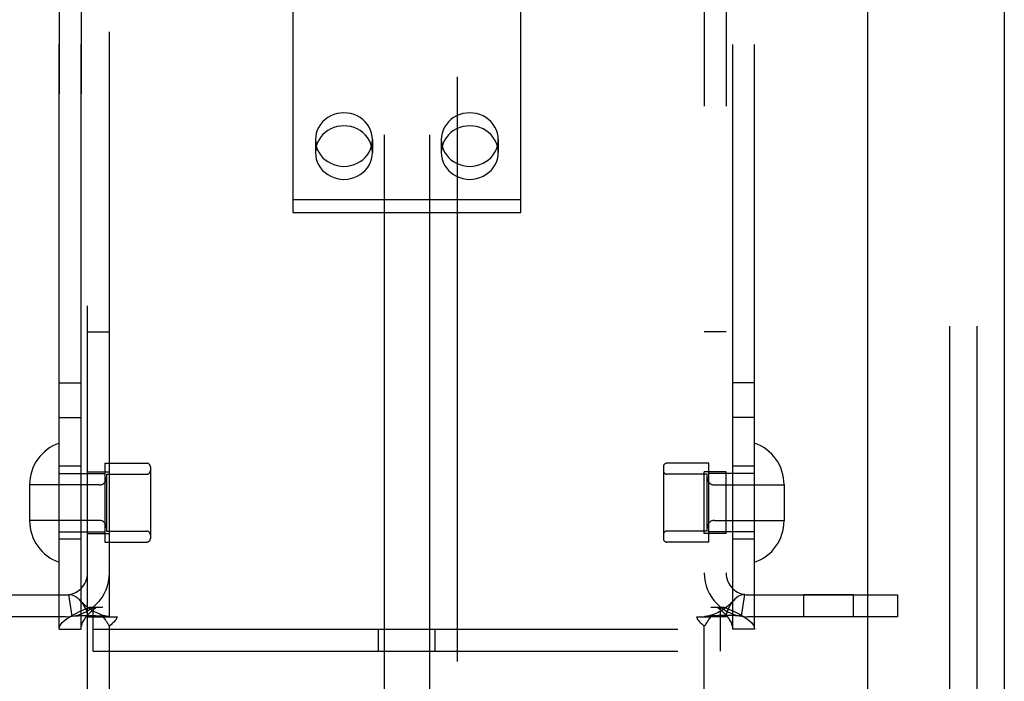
# Model space of a CAD drawing. Header units: inches. Extents: x 0 to 291, y 0 to 188.
# Tile 40 of 113: x 133.77 to 136.47, y 114.48 to 116.3. Entities that reach past the tile are written whole.
import ezdxf

# ---------------------------------------------------------------- set-up
doc = ezdxf.new("R2010")
doc.units = ezdxf.units.IN
doc.header["$LTSCALE"] = 16.018896
doc.header["$MEASUREMENT"] = 0
doc.linetypes.add('HIDDEN', pattern=[0.2, 0.1, -0.1])
doc.layers.get('0').update_dxf_attribs({"linetype": 'CONTINUOUS'})
doc.layers.add('02___PRT_ALL_AXES', color=7, linetype='CONTINUOUS')
doc.layers.add('DEFAULT_2', color=8, linetype='HIDDEN')

msp = doc.modelspace()

# ---------------------------------------------------------------- linework, layer by layer
at = {"color": 3, "linetype": 'Continuous'}
for p, q in [((136.4667, 133.3468), (136.4667, 98.9728)), ((136.0917, 128.1623), (136.0917, 104.1623))]:
    msp.add_line(p, q, dxfattribs=at)
at = {"layer": '02___PRT_ALL_AXES', "color": 8, "linetype": 'HIDDEN'}
for p, q in [((133.8762, 114.6258), (133.8762, 117.6938)), ((133.9362, 114.6258), (133.9362, 117.6938)), ((135.7222, 114.6258), (135.7222, 117.6938)), ((135.7822, 114.6258), (135.7822, 117.6938)), ((134.5787, 115.9667), (134.5787, 115.9311)), ((134.7347, 115.9667), (134.7347, 115.9311)), ((134.9237, 115.9667), (134.9237, 115.9311)), ((135.0797, 115.9667), (135.0797, 115.9311)), ((133.9542, 115.4398), (134.0142, 115.4398)), ((135.7042, 115.4398), (135.6442, 115.4398)), ((133.8762, 115.3008), (133.9362, 115.3008)), ((135.7822, 115.3008), (135.7222, 115.3008)), ((133.8762, 115.2058), (133.9362, 115.2058)), ((135.7822, 115.2058), (135.7222, 115.2058)), ((133.9362, 115.0723), (133.8762, 115.0723)), ((134.0012, 115.0803), (134.1162, 115.0803)), ((134.0012, 115.0803), (134.0012, 114.8643)), ((135.6572, 115.0803), (135.5422, 115.0803)), ((135.6572, 114.8643), (135.6572, 115.0803)), ((135.7822, 115.0723), (135.7222, 115.0723)), ((133.9542, 115.0568), (134.0142, 115.0568)), ((133.9542, 114.8878), (133.9542, 115.0568)), ((134.0142, 114.8878), (134.0142, 115.0568)), ((135.7042, 115.0568), (135.6442, 115.0568)), ((135.6442, 114.8878), (135.6442, 115.0568)), ((135.7042, 114.8878), (135.7042, 115.0568)), ((133.9542, 114.8878), (134.0142, 114.8878)), ((135.7042, 114.8878), (135.6442, 114.8878)), ((133.9362, 114.8723), (133.8762, 114.8723)), ((134.0012, 114.8643), (134.1162, 114.8643)), ((135.6572, 114.8643), (135.5422, 114.8643)), ((135.7822, 114.8723), (135.7222, 114.8723)), ((136.0535, 114.7198), (135.9175, 114.7198)), ((135.9175, 114.6598), (135.9175, 114.7198)), ((136.0535, 114.6598), (136.0535, 114.7198)), ((136.0535, 114.6598), (135.9175, 114.6598))]:
    msp.add_line(p, q, dxfattribs=at)
for points in [[(134.7347, 115.9667), (134.7341, 115.9756), (134.7324, 115.9842), (134.7296, 115.9927), (134.7258, 116.0008), (134.7209, 116.0083), (134.7151, 116.0153), (134.7084, 116.0216), (134.701, 116.027), (134.693, 116.0316), (134.6844, 116.0352), (134.6754, 116.0379), (134.6661, 116.0395), (134.6567, 116.04), (134.6473, 116.0395), (134.638, 116.0379), (134.6291, 116.0352), (134.6205, 116.0316), (134.6124, 116.027), (134.605, 116.0216), (134.5983, 116.0153), (134.5925, 116.0083), (134.5876, 116.0008), (134.5838, 115.9927), (134.581, 115.9842), (134.5793, 115.9756), (134.5787, 115.9667)], [(135.0797, 115.9667), (135.0791, 115.9756), (135.0774, 115.9842), (135.0746, 115.9927), (135.0708, 116.0008), (135.0659, 116.0083), (135.0601, 116.0153), (135.0534, 116.0216), (135.046, 116.027), (135.038, 116.0316), (135.0294, 116.0352), (135.0204, 116.0379), (135.0111, 116.0395), (135.0017, 116.04), (134.9923, 116.0395), (134.983, 116.0379), (134.9741, 116.0352), (134.9655, 116.0316), (134.9574, 116.027), (134.95, 116.0216), (134.9433, 116.0153), (134.9375, 116.0083), (134.9326, 116.0008), (134.9288, 115.9927), (134.926, 115.9842), (134.9243, 115.9756), (134.9237, 115.9667)], [(134.7347, 115.9311), (134.7341, 115.94), (134.7324, 115.9487), (134.7296, 115.9571), (134.7258, 115.9652), (134.7209, 115.9728), (134.7151, 115.9797), (134.7084, 115.986), (134.701, 115.9915), (134.693, 115.996), (134.6844, 115.9997), (134.6754, 116.0023), (134.6661, 116.0039), (134.6567, 116.0044), (134.6473, 116.0039), (134.638, 116.0023), (134.6291, 115.9997), (134.6205, 115.996), (134.6124, 115.9915), (134.605, 115.986), (134.5983, 115.9797), (134.5925, 115.9728), (134.5876, 115.9652), (134.5838, 115.9571), (134.581, 115.9487), (134.5793, 115.94), (134.5787, 115.9311)], [(135.0797, 115.9311), (135.0791, 115.94), (135.0774, 115.9487), (135.0746, 115.9571), (135.0708, 115.9652), (135.0659, 115.9728), (135.0601, 115.9797), (135.0534, 115.986), (135.046, 115.9915), (135.038, 115.996), (135.0294, 115.9997), (135.0204, 116.0023), (135.0111, 116.0039), (135.0017, 116.0044), (134.9923, 116.0039), (134.983, 116.0023), (134.9741, 115.9997), (134.9655, 115.996), (134.9574, 115.9915), (134.95, 115.986), (134.9433, 115.9797), (134.9375, 115.9728), (134.9326, 115.9652), (134.9288, 115.9571), (134.926, 115.9487), (134.9243, 115.94), (134.9237, 115.9311)], [(134.5787, 115.9667), (134.5793, 115.9578), (134.581, 115.9492), (134.5838, 115.9407), (134.5876, 115.9326), (134.5925, 115.9251), (134.5983, 115.9181), (134.605, 115.9118), (134.6124, 115.9064), (134.6205, 115.9018), (134.6291, 115.8982), (134.638, 115.8955), (134.6473, 115.8939), (134.6567, 115.8934), (134.6661, 115.8939), (134.6754, 115.8955), (134.6844, 115.8982), (134.693, 115.9018), (134.701, 115.9064), (134.7084, 115.9118), (134.7151, 115.9181), (134.7209, 115.9251), (134.7258, 115.9326), (134.7296, 115.9407), (134.7324, 115.9492), (134.7341, 115.9578), (134.7347, 115.9667)], [(134.9237, 115.9667), (134.9243, 115.9578), (134.926, 115.9492), (134.9288, 115.9407), (134.9326, 115.9326), (134.9375, 115.9251), (134.9433, 115.9181), (134.95, 115.9118), (134.9574, 115.9064), (134.9655, 115.9018), (134.9741, 115.8982), (134.983, 115.8955), (134.9923, 115.8939), (135.0017, 115.8934), (135.0111, 115.8939), (135.0204, 115.8955), (135.0294, 115.8982), (135.038, 115.9018), (135.046, 115.9064), (135.0534, 115.9118), (135.0601, 115.9181), (135.0659, 115.9251), (135.0708, 115.9326), (135.0746, 115.9407), (135.0774, 115.9492), (135.0791, 115.9578), (135.0797, 115.9667)], [(134.5787, 115.9311), (134.5793, 115.9222), (134.581, 115.9136), (134.5838, 115.9051), (134.5876, 115.8971), (134.5925, 115.8895), (134.5983, 115.8825), (134.605, 115.8763), (134.6124, 115.8708), (134.6205, 115.8662), (134.6291, 115.8626), (134.638, 115.86), (134.6473, 115.8584), (134.6567, 115.8578), (134.6661, 115.8584), (134.6754, 115.86), (134.6844, 115.8626), (134.693, 115.8662), (134.701, 115.8708), (134.7084, 115.8763), (134.7151, 115.8825), (134.7209, 115.8895), (134.7258, 115.8971), (134.7296, 115.9051), (134.7324, 115.9136), (134.7341, 115.9222), (134.7347, 115.9311)], [(134.9237, 115.9311), (134.9243, 115.9222), (134.926, 115.9136), (134.9288, 115.9051), (134.9326, 115.8971), (134.9375, 115.8895), (134.9433, 115.8825), (134.95, 115.8763), (134.9574, 115.8708), (134.9655, 115.8662), (134.9741, 115.8626), (134.983, 115.86), (134.9923, 115.8584), (135.0017, 115.8578), (135.0111, 115.8584), (135.0204, 115.86), (135.0294, 115.8626), (135.038, 115.8662), (135.046, 115.8708), (135.0534, 115.8763), (135.0601, 115.8825), (135.0659, 115.8895), (135.0708, 115.8971), (135.0746, 115.9051), (135.0774, 115.9136), (135.0791, 115.9222), (135.0797, 115.9311)]]:
    msp.add_lwpolyline(points, dxfattribs=at)
at = {"layer": 'DEFAULT_2', "color": 8, "linetype": 'HIDDEN'}
for p, q in [((134.9667, 132.1578), (134.9667, 100.1618)), ((134.7667, 119.1838), (134.7667, 113.9338)), ((134.8917, 119.1838), (134.8917, 113.9338)), ((136.3167, 118.6598), (136.3167, 113.6598)), ((136.3917, 118.6598), (136.3917, 113.6598)), ((133.9542, 113.9098), (133.9542, 118.4098)), ((133.8762, 117.6938), (133.8762, 114.6258)), ((133.9362, 117.6938), (133.9362, 114.6258)), ((135.7222, 114.6258), (135.7222, 117.6938)), ((135.7822, 114.6258), (135.7822, 117.6938)), ((134.0142, 114.6598), (134.0142, 117.6598)), ((135.6442, 117.6598), (135.6442, 114.6598)), ((135.7042, 117.6598), (135.7042, 114.6598)), ((134.5167, 116.7064), (134.5167, 115.7667)), ((135.1417, 115.7667), (135.1417, 116.7064)), ((134.5167, 115.8023), (135.1417, 115.8023)), ((134.5167, 115.7667), (135.1417, 115.7667)), ((134.1262, 115.0703), (134.1262, 114.8743)), ((135.5322, 115.0703), (135.5322, 114.8743)), ((133.8762, 115.0523), (134.0012, 115.0523)), ((134.0062, 115.0503), (134.1162, 115.0503)), ((134.0062, 115.0503), (134.0062, 114.8943)), ((135.6522, 115.0503), (135.5422, 115.0503)), ((135.6522, 114.8943), (135.6522, 115.0503)), ((135.7822, 115.0523), (135.6572, 115.0523)), ((133.7952, 115.0218), (133.7952, 114.9227)), ((133.9862, 115.0208), (133.7952, 115.0208)), ((135.6722, 115.0208), (135.8632, 115.0208)), ((135.8632, 115.0218), (135.8632, 114.9227)), ((133.9862, 114.9238), (133.7952, 114.9238)), ((135.6722, 114.9238), (135.8632, 114.9238)), ((133.8762, 114.8923), (134.0012, 114.8923)), ((134.0062, 114.8943), (134.1162, 114.8943)), ((135.6522, 114.8943), (135.5422, 114.8943)), ((135.7822, 114.8923), (135.6572, 114.8923)), ((133.4842, 114.7198), (133.8942, 114.7198)), ((133.912, 114.6611), (133.9031, 114.7204)), ((135.7464, 114.6611), (135.7553, 114.7204)), ((135.7642, 114.7198), (136.1742, 114.7198)), ((136.1742, 114.7198), (136.1742, 114.6598)), ((133.9591, 114.6858), (133.9962, 114.6858)), ((133.9697, 114.5658), (133.9697, 114.6858)), ((135.6622, 114.6858), (135.6993, 114.6858)), ((135.6887, 114.5658), (135.6887, 114.6858)), ((133.8942, 114.6598), (133.4842, 114.6598)), ((133.9542, 114.6598), (133.9959, 114.6598)), ((133.9959, 114.6598), (134.0351, 114.6598)), ((135.6234, 114.6598), (135.6625, 114.6598)), ((135.7042, 114.6598), (135.6625, 114.6598)), ((136.1742, 114.6598), (135.7642, 114.6598)), ((133.8762, 114.6258), (133.9362, 114.6258)), ((133.9697, 114.6258), (135.6887, 114.6258)), ((134.0142, 113.7848), (134.0142, 114.6336)), ((134.7512, 114.5658), (134.7512, 114.6258)), ((134.9072, 114.5658), (134.9072, 114.6258)), ((135.6442, 113.7848), (135.6442, 114.6336)), ((135.7822, 114.6258), (135.7222, 114.6258)), ((133.9697, 114.5658), (135.6887, 114.5658))]:
    msp.add_line(p, q, dxfattribs=at)
for points in [[(133.9031, 114.7204), (133.9066, 114.7206), (133.9106, 114.72), (133.9152, 114.7184), (133.9202, 114.7158), (133.9252, 114.7123), (133.9301, 114.708), (133.9342, 114.7037)], [(135.7553, 114.7204), (135.7518, 114.7206), (135.7478, 114.72), (135.7432, 114.7184), (135.7383, 114.7158), (135.7333, 114.7123), (135.7283, 114.708), (135.7242, 114.7037)], [(134.0112, 114.6604), (134.0081, 114.6609), (134.0047, 114.6616), (134.0011, 114.6624), (133.9974, 114.6634), (133.9935, 114.6646), (133.9896, 114.666), (133.9856, 114.6675), (133.9815, 114.6692), (133.9774, 114.671), (133.9733, 114.6731), (133.9692, 114.6753), (133.965, 114.6778), (133.9609, 114.6804), (133.9569, 114.6832), (133.9528, 114.6862), (133.9488, 114.6895), (133.9448, 114.693), (133.9408, 114.6967), (133.9369, 114.7007), (133.9342, 114.7037)], [(133.9342, 114.7037), (133.9347, 114.7031), (133.9391, 114.6976), (133.9432, 114.6917), (133.9468, 114.6853), (133.95, 114.6786), (133.9523, 114.6719), (133.9537, 114.6656), (133.9542, 114.6598)], [(135.7242, 114.7037), (135.7215, 114.7007), (135.7175, 114.6966), (135.7135, 114.6929), (135.7095, 114.6894), (135.7055, 114.6861), (135.7014, 114.6831), (135.6973, 114.6802), (135.6931, 114.6776), (135.689, 114.6752), (135.6848, 114.6729), (135.6807, 114.6709), (135.6765, 114.669), (135.6725, 114.6673), (135.6684, 114.6658), (135.6645, 114.6645), (135.6607, 114.6634), (135.657, 114.6624), (135.6535, 114.6616), (135.6502, 114.6609), (135.6471, 114.6604), (135.646, 114.6602)], [(135.7242, 114.7037), (135.7237, 114.7031), (135.7193, 114.6976), (135.7152, 114.6917), (135.7116, 114.6853), (135.7085, 114.6786), (135.7061, 114.6719), (135.7047, 114.6656), (135.7042, 114.6598)], [(133.8762, 114.6258), (133.8772, 114.6318), (133.88, 114.6378), (133.8846, 114.6438), (133.8911, 114.6498), (133.8991, 114.6558), (133.9087, 114.6618), (133.9197, 114.6678), (133.9319, 114.6738), (133.9451, 114.6798), (133.9591, 114.6858)], [(133.9362, 114.6258), (133.9367, 114.6318), (133.9381, 114.6378), (133.9404, 114.6438), (133.9436, 114.6498), (133.9477, 114.6558), (133.9525, 114.6618), (133.958, 114.6678), (133.9641, 114.6738), (133.9707, 114.6798), (133.9777, 114.6858)], [(135.6807, 114.6858), (135.6877, 114.6798), (135.6944, 114.6738), (135.7005, 114.6678), (135.7059, 114.6618), (135.7107, 114.6558), (135.7148, 114.6498), (135.718, 114.6438), (135.7203, 114.6378), (135.7217, 114.6318), (135.7222, 114.6258)], [(135.6993, 114.6858), (135.7133, 114.6798), (135.7265, 114.6738), (135.7387, 114.6678), (135.7497, 114.6618), (135.7593, 114.6558), (135.7674, 114.6498), (135.7738, 114.6438), (135.7784, 114.6378), (135.7813, 114.6318), (135.7822, 114.6258)], [(133.912, 114.6611), (133.9205, 114.6621), (133.9294, 114.6627), (133.9385, 114.6631), (133.9472, 114.6633), (133.9554, 114.6633), (133.9631, 114.6632), (133.9701, 114.663), (133.9766, 114.6628), (133.9827, 114.6625), (133.9885, 114.6622), (133.9939, 114.6619), (133.999, 114.6615), (134.0034, 114.6612), (134.0072, 114.6608), (134.0102, 114.6605), (134.0118, 114.6603)], [(133.9959, 114.6598), (133.9981, 114.6574), (134, 114.6551), (134.0016, 114.653), (134.0031, 114.6509), (134.0044, 114.6489), (134.0057, 114.6469)], [(134.0057, 114.6469), (134.0082, 114.6429), (134.0096, 114.6406), (134.0111, 114.6382), (134.0126, 114.6359), (134.0142, 114.6336)], [(134.0112, 114.6604), (134.0124, 114.6602), (134.0138, 114.66), (134.0142, 114.6598)], [(134.0351, 114.6598), (134.0345, 114.6574), (134.0336, 114.6551), (134.0323, 114.6526), (134.0307, 114.6503), (134.029, 114.6482), (134.0271, 114.6463), (134.0251, 114.6443), (134.0229, 114.6424), (134.0207, 114.6403), (134.0184, 114.6381), (134.0162, 114.6359), (134.0142, 114.6336)], [(135.6234, 114.6598), (135.6239, 114.6574), (135.6248, 114.655), (135.6261, 114.6526), (135.6277, 114.6503), (135.6294, 114.6482), (135.6313, 114.6463), (135.6333, 114.6443), (135.6378, 114.6403)], [(135.6378, 114.6403), (135.6401, 114.6381), (135.6422, 114.6359), (135.6442, 114.6336)], [(135.646, 114.6602), (135.6447, 114.66), (135.6442, 114.6598)], [(135.6503, 114.6429), (135.6488, 114.6406), (135.6473, 114.6382), (135.6458, 114.6359), (135.6442, 114.6336)], [(135.7464, 114.6611), (135.7379, 114.6621), (135.729, 114.6627), (135.72, 114.6631), (135.7112, 114.6633), (135.703, 114.6633), (135.6953, 114.6632), (135.6884, 114.663), (135.6819, 114.6628), (135.6757, 114.6625), (135.67, 114.6622), (135.6645, 114.6619), (135.6595, 114.6615), (135.655, 114.6612), (135.6512, 114.6608), (135.6482, 114.6605), (135.6466, 114.6603)], [(135.6625, 114.6598), (135.6603, 114.6574), (135.6585, 114.6551), (135.6568, 114.653), (135.6553, 114.6509), (135.654, 114.6489), (135.6528, 114.6469), (135.6503, 114.6429)]]:
    msp.add_lwpolyline(points, dxfattribs=at)
for centre, radius, start, end in [((133.9152, 115.0218), 0.12, 108.9656, 180), ((135.7432, 115.0218), 0.12, 0, 71.0344), ((134.1162, 115.0703), 0.01, 0, 90), ((135.5422, 115.0703), 0.01, 90, 180), ((134.1162, 115.0603), 0.01, 270, 360), ((135.5422, 115.0603), 0.01, 180, 270), ((133.9862, 115.0408), 0.02, 270, 360), ((135.6722, 115.0408), 0.02, 180, 270), ((133.9152, 114.9227), 0.12, 180, 251.0344), ((133.9862, 114.9038), 0.02, 0, 90), ((135.6722, 114.9038), 0.02, 90, 180), ((135.7432, 114.9227), 0.12, 288.9656, 360), ((134.1162, 114.8843), 0.01, 0, 90), ((135.5422, 114.8843), 0.01, 90, 180), ((134.1162, 114.8743), 0.01, 270, 360), ((135.5422, 114.8743), 0.01, 180, 270), ((133.8942, 114.7798), 0.12, 270, 360), ((133.8942, 114.7798), 0.06, 270, 360), ((135.7642, 114.7798), 0.12, 180, 270), ((135.7642, 114.7798), 0.06, 180, 270)]:
    msp.add_arc(centre, radius, start, end, dxfattribs=at)

doc.saveas('drawing.dxf')
